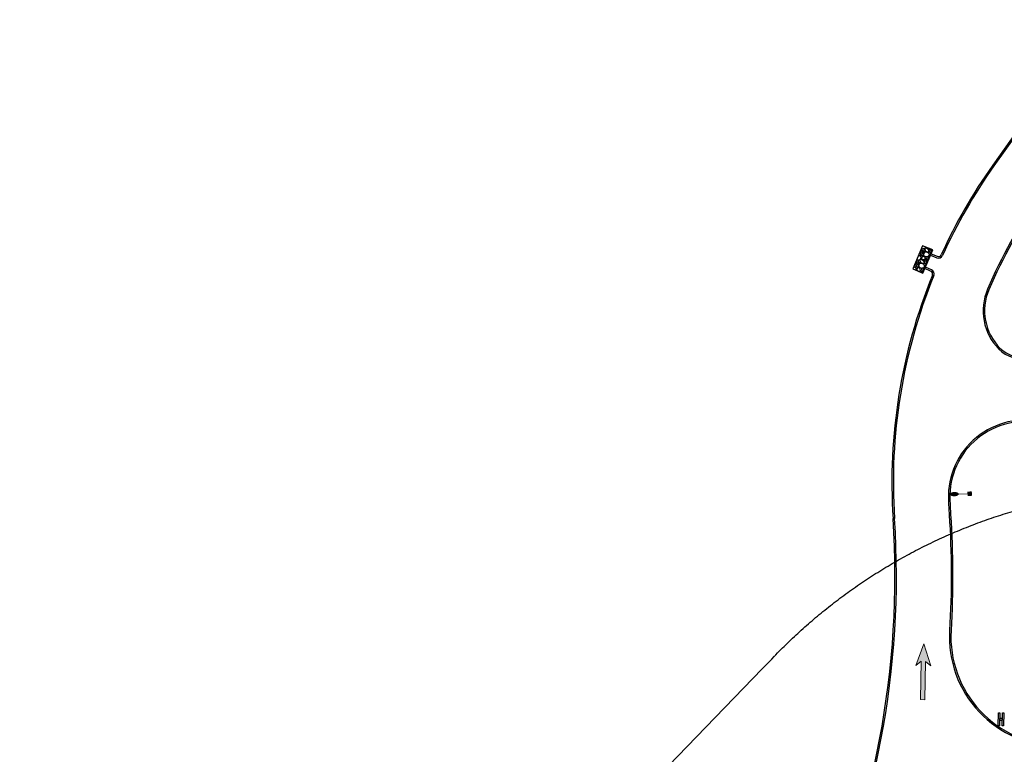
# Model space of a CAD drawing. Header units: feet. Extents: x 130225 to 136325, y 575099 to 575951.
# Tile 2 of 8: x 132354 to 132804, y 575449 to 575784. Entities that reach past the tile are written whole.
import ezdxf

# ---------------------------------------------------------------- set-up
doc = ezdxf.new("R2010")
doc.units = ezdxf.units.FT
doc.header["$MEASUREMENT"] = 0
doc.linetypes.add('elec', pattern=[0])
for name, color, linetype in [('DR_P_Erosion_Control', 7, 'Continuous'), ('LT_P_Luminaires', 2, 'Continuous'), ('PV_P_Curb', 120, 'Continuous'), ('PV_P_EOP', 7, 'Continuous'), ('SH_Text', 7, 'Continuous'), ('SN_P_Signs', 120, 'Continuous'), ('UT_P_Electric', 1, 'elec')]:
    doc.layers.add(name, color=color, linetype=linetype)

# ---------------------------------------------------------------- blocks, each defined once
blk = doc.blocks.new('*U897')
h = blk.add_hatch(color=0)
h.dxf.hatch_style = 1
h.paths.add_polyline_path([(-0.7299289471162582, -12.73890512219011), (0.2699082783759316, -12.75694514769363), (0.4277585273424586, -4.008369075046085), (1.645628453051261, -5.030505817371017), (-3.552713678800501e-15, 0), (-1.826028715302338, -4.967866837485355), (-0.5720787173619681, -3.990329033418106)])
at = {"color": 0, "linetype": 'Continuous', "lineweight": 0, "flags": 128}
blk.add_lwpolyline([(-0.7299289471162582, -12.73890512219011), (0.2699082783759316, -12.75694514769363), (0.4277585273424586, -4.008369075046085), (1.645628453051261, -5.030505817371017), (-3.552713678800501e-15, 0), (-1.826028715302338, -4.967866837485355), (-0.5720787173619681, -3.990329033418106)], close=True, dxfattribs=at)
blk = doc.blocks.new('CGMP')
at = {"layer": 'LT_P_Luminaires', "linetype": 'Continuous', "lineweight": 0, "true_color": 0xe0e000}
h = blk.add_hatch(color=52, dxfattribs=at)
edge = h.paths.add_edge_path()
edge.add_ellipse((0.3499708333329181, 4.999999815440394e-06), major_axis=(0.09999999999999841, -2.220446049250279e-17), ratio=0.5000000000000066, start_angle=0, end_angle=360)
at = {"layer": 'LT_P_Luminaires', "color": 52, "linetype": 'Continuous', "lineweight": 13, "true_color": 0xe0e000}
blk.add_line((0, 0), (0.25, 0), dxfattribs=at)
at = {"layer": 'LT_P_Luminaires', "color": 7, "linetype": 'Continuous', "lineweight": 0, "extrusion": (0, 0, -1)}
blk.add_solid([(0.0499999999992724, 0.0500000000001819), (-0.0499999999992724, 0.0500000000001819), (0.0499999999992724, -0.0500000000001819), (-0.0499999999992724, -0.0500000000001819)], dxfattribs=at)
blk = doc.blocks.new('*U906')
at = {"color": 0}
blk.add_lwpolyline([(-0.0318317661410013, -0.07431228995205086), (-0.02850495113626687, 0.07565081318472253), (-0.01327432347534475, 0.07531293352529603), (-0.01660113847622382, -0.07465016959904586)], close=True, dxfattribs=at)
blk.add_ellipse((0, 0), major_axis=(-0.008711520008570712, -0.012138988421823), ratio=0.9999999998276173, start_param=0.6002916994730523, end_param=6.883477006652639, dxfattribs=at)

msp = doc.modelspace()

# ---------------------------------------------------------------- hatches: boundary and pattern name
at = {"layer": 'DR_P_Erosion_Control'}
h = msp.add_hatch(dxfattribs=at)
h.set_pattern_fill('GRAVEL', color=256, scale=4, angle=112.3455221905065)
h.set_pattern_definition([(340.3583096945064, (715789.2588163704, 670948.5602569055), (45.46280214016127, -15.91017352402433), [0.5381439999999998, -53.27635218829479]), (297.3152629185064, (715789.7656483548, 670948.3793664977), (-21.94880601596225, 42.87481678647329), [0.9234719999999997, -91.42369904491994]), (244.8559692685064, (715790.1894168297, 670947.5588664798), (25.48830433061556, 53.72472747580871), [0.6511519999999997, -64.46413038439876]), (19.61921119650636, (715791.7074229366, 670946.4962012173), (-75.51340003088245, -26.7156586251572), [0.8409519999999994, -83.25423216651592]), (45.17917636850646, (715792.4995532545, 670946.7785654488), (-36.79175870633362, -36.74733311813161), [0.8246199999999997, -81.63749251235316]), (109.6192111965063, (715793.0808221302, 670947.3634812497), (26.7156586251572, -75.51340003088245), [0.8409519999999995, -83.25423216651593]), (150.0397626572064, (715792.7984578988, 670948.1556115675), (56.76625651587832, -32.88756788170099), [1.112116, -110.099394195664]), (184.6008505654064, (715791.8349523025, 670948.71100059), (-92.03725070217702, -7.559397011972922), [1.049951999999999, -103.9452859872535]), (233.7750878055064, (715790.788383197, 670948.6267800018), (-35.92909692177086, -49.36699296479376), [0.8437999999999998, -83.53629243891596]), (287.5818804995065, (715790.2897335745, 670947.9460828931), (-13.02877794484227, 42.21671405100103), [0.963328, -47.20305031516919]), (334.7429599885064, (715790.580724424, 670947.0277559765), (58.94512377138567, -27.66717158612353), [1.245792, -123.3335000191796]), (251.1595970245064, (715790.2388623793, 670950.1740443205), (-11.55243901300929, -35.02200954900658), [0.4252039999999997, -42.09537925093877]), (283.8147565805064, (715790.1015493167, 670949.771620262), (-12.37067520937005, 51.13674212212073), [0.8089479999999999, -80.08604566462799]), (337.3455221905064, (715790.2947132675, 670948.9860709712), (3.69963177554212, 1.520764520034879), [0.5656839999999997, -5.091170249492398]), (315.5441127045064, (715789.9572109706, 670948.5446050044), (-15.00308615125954, 15.45662983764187), [0.304632, -30.1584604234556]), (44.14693167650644, (715790.1746534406, 670948.3312537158), (-9.57813080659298, -8.261925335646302), [0.430812, -21.109847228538]), (143.3092787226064, (715790.483786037, 670948.6313154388), (-11.96155711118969, 8.057366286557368), [0.699716, -22.6240915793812]), (273.9105733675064, (715789.9227044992, 670949.0493913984), (0.6581027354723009, 8.920028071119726), [0.5059639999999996, -12.14314664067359]), (128.7350625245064, (715791.0566968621, 670946.185467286), (-26.30654052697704, 32.43402419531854), [0.7087999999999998, -70.17138058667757]), (182.6916981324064, (715790.6131853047, 670946.7383664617), (46.77900761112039, 1.929882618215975), [0.5946439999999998, -58.86963098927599]), (45.54411270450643, (715789.1827781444, 670948.7452384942), (-15.45662983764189, -15.00308615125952), [0.6092599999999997, -29.85383242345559]), (95.95598185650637, (715789.6094807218, 670949.1801234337), (4.108749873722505, -41.55861131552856), [0.7087999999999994, -70.17138058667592]), (91.78947697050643, (715793.3504685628, 670947.1283412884), (0.2045590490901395, -21.53968791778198), [0.6835199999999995, -33.49249498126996]), (47.12066275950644, (715793.3291241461, 670947.8115282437), (-33.09212693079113, -35.22656859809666), [0.5727119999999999, -56.69857225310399]), (179.1469316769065, (715792.8672022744, 670950.3029993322), (-21.53968791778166, -0.2045590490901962), [0.6092599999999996, -29.85383242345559]), (129.6995468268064, (715792.2580079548, 670950.3120702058), (34.56846586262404, -42.01215500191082), [0.670524, -66.38169445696]), (181.7894769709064, (715793.6123768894, 670948.490179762), (21.53968791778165, 0.2045590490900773), [0.3417599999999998, -33.83425498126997]), (213.6554546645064, (715792.9584481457, 670950.0810214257), (-13.27776258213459, -9.782689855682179), [0.20396, -20.1921180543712]), (278.3092787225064, (715792.7886742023, 670949.9679868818), (-0.8626617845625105, 12.61965984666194), [0.8246199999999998, -15.6678025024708]), (298.3545281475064, (715792.9078455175, 670949.1520223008), (-18.9072769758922, 35.47555323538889), [0.7641999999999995, -75.65569269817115]), (56.03558971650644, (715790.816752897, 670948.7681842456), (-5.87849903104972, -6.741160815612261), [0.5768879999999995, -13.84531710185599]), (105.5027487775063, (715791.1390475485, 670949.2466465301), (-18.45373328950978, 65.93526922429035), [1.007175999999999, -99.71025049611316]), (173.2909180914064, (715790.8698453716, 670950.2171774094), (31.98048050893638, -4.153175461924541), [0.4118239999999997, -40.77069656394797]), (202.3455221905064, (715790.4608402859, 670950.2652901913), (-2.178867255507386, -5.220396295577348), [0.24, -3.76]), (232.6019593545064, (715792.8272718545, 670949.0324067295), (19.81436434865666, 25.44387874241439), [0.5556959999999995, -55.01407995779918]), (160.3583096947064, (715792.489769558, 670948.5909407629), (-45.46280214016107, 15.91017352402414), [1.076287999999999, -52.73820818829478]), (112.3455221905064, (715791.4761055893, 670948.9527215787), (-5.220396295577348, 2.178867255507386), [1.04, -2.96]), (77.65036865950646, (715791.0807068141, 670949.91462584), (10.6897772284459, 47.64166939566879), [0.6324559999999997, -62.61309720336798]), (6.40012628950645, (715791.2159742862, 670950.5324467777), (16.31929162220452, 2.383426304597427), [0.582408, -28.538031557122]), (319.9914975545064, (715791.7947533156, 670950.5973685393), (65.89084363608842, -55.08535853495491), [0.94826, -93.87789672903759]), (287.7716009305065, (715792.52107336, 670949.987729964), (16.07030698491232, -49.61597760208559), [1.003196, -99.31629363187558])])
h.paths.add_polyline_path([(132762.078757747, 575670.613281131), (132766.6877789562, 575668.675002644), (132767.5600619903, 575670.7491994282), (132767.5612403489, 575670.748703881), (132770.2723580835, 575677.2020501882), (132771.1458194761, 575679.2757514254), (132766.5367982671, 575681.2140299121)])

# ---------------------------------------------------------------- linework, layer by layer
msp.add_lwpolyline([(132770.2735364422, 575677.2015546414), (132771.1458194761, 575679.2757514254), (132766.5367982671, 575681.2140299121), (132762.078757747, 575670.613281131), (132766.6877789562, 575668.675002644), (132767.5600619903, 575670.7491994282)], dxfattribs=at)
at = {"layer": 'PV_P_Curb'}
msp.add_line((132845.5102475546, 575784.378051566), (132798.5376447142, 575717.9957847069), dxfattribs=at)
for points in [[(133021.1222770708, 575671.6710451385, -0.2028329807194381), (132981.803597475, 575687.9147027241), (132922.498095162, 575747.5404607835, 0.4656213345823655), (132847.2493662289, 575741.2466470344), (132820.0336442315, 575702.785050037, 0.05331859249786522), (132796.7733340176, 575661.1305303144, 0.3040872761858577), (132801.8278427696, 575634.5136005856, 0.5406001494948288), (132825.3418826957, 575639.2426341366, -0.6470190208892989), (132872.1271567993, 575641.1670519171, -0.1763315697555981), (132873.7392088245, 575627.1220848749), (132864.7673345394, 575589.6156588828), (132821.2590176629, 575600.0232394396, 0.4955095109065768), (132778.9587409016, 575565.4441983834, 0.007803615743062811), (132779.3101557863, 575558.4510041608, -0.03108660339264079), (132779.5038232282, 575505.5723364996, 0.4283334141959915), (132828.6194997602, 575453.1886188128, 0.4306524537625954)], [(132773.1009143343, 575676.3709155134, 0.4060623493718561), (132775.0511021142, 575677.1334106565)], [(132770.9824431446, 575667.6951265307, 0.4110339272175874), (132770.1771630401, 575669.645156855)], [(132589.3971230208, 575207.4680363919, 0.2574610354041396), (132753.0338359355, 575556.7191093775)]]:
    msp.add_lwpolyline(points, format="xyb", dxfattribs=at)
for points in [[(132770.1771630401, 575669.6451568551), (132767.5600619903, 575670.7491994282), (132770.4028730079, 575677.5091033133)], [(132770.4028730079, 575677.5091033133), (132773.1009143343, 575676.3709155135)]]:
    msp.add_lwpolyline(points, dxfattribs=at)
for radius, start, end in [(250.6666666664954, 144.7164813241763, 155.5059580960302), (250.6666666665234, 157.8547850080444, 183.7709596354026)]:
    msp.add_arc((133003.1577919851, 575573.2049938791), radius, start, end, dxfattribs=at)
at = {"layer": 'PV_P_EOP'}
msp.add_line((132846.054450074, 575783.9929696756), (132799.0818472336, 575717.6107028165), dxfattribs=at)
for points in [[(133021.123623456, 575672.1710433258, -0.1989123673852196), (132982.2762696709, 575688.3848361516), (132922.9707673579, 575748.010594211, 0.4656213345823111), (132846.7051637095, 575741.6317289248), (132819.489441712, 575703.1701319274, 0.05331859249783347), (132796.1600072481, 575661.3918246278, 0.3040872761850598), (132801.3529956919, 575634.0456639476, 0.5406001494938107), (132825.9607118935, 575638.9946525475, -0.6470190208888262), (132871.5307840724, 575640.8690854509, -0.1763315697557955), (132873.0908344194, 575627.2771818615), (132864.274057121, 575590.4191302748), (132821.4141146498, 575600.6716138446, 0.4955095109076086), (132778.2924732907, 575565.4211350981, 0.007803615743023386), (132778.6449324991, 575558.4071587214, -0.03108660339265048), (132778.8382966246, 575505.6113080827, 0.4306524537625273), (132828.618153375, 575452.6886206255)], [(132772.9914114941, 575675.6935500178, 0.4064659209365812), (132775.5915511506, 575676.7115445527)], [(132771.6614914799, 575667.594165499, 0.4112072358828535), (132770.5882341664, 575670.1953035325)], [(132589.789163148, 575206.9288249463, 0.2574610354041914), (132753.6990592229, 575556.7629548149)]]:
    msp.add_lwpolyline(points, format="xyb", dxfattribs=at)
for points in [[(132770.1454762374, 575676.8941279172), (132772.9914114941, 575675.6935500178)], [(132770.5882341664, 575670.1953035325), (132767.8153807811, 575671.3650514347)]]:
    msp.add_lwpolyline(points, dxfattribs=at)
for centre, radius, start, end in [((133003.1577919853, 575573.2049938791), 250.0000000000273, 144.7164813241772, 155.543251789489), ((133003.1577919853, 575573.204993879), 250.000000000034, 157.8180553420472, 183.7709596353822)]:
    msp.add_arc(centre, radius, start, end, dxfattribs=at)
at = {"layer": 'UT_P_Electric', "flags": 128}
msp.add_lwpolyline([(132354.2071154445, 575218.250576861), (132393.4475583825, 575222.6069513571), (132413.0677798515, 575224.7851386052), (132422.877890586, 575225.8742322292), (132423.491022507, 575225.9423005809), (132423.7975884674, 575225.9763347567), (132423.9508714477, 575225.9933518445), (132424.0275129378, 575226.0018603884), (132424.0466733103, 575226.0039875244), (132424.0552242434, 575226.0049368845), (132424.0619053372, 575226.0056793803), (132424.0886302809, 575226.0086585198), (132424.5163438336, 575226.0583195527), (132424.9442397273, 575226.1117429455), (132425.3722695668, 575226.1689389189), (132425.8003846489, 575226.2299168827), (132426.2285359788, 575226.2946854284), (132426.6566742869, 575226.3632523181), (132427.0847500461, 575226.4356244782), (132427.5127134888, 575226.5118079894), (132427.9405146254, 575226.5918080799), (132428.3681032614, 575226.6756291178), (132428.795429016, 575226.763274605), (132429.2224413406, 575226.8547471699), (132429.6490895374, 575226.950048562), (132430.0753227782, 575227.0491796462), (132430.5010901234, 575227.1521403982), (132430.9263405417, 575227.2589298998), (132431.3510229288, 575227.369546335), (132431.7750861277, 575227.4839869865), (132432.1984789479, 575227.6022482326), (132432.6211501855, 575227.7243255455), (132433.043048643, 575227.8502134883), (132433.4641231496, 575227.9799057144), (132433.8843225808, 575228.1133949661), (132434.303595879, 575228.2506730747), (132434.7218920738, 575228.3917309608), (132435.1391603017, 575228.536558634), (132435.5553498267, 575228.6851451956), (132435.9704100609, 575228.8374788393), (132436.3842905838, 575228.9935468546), (132436.7969411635, 575229.1533356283), (132437.2083117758, 575229.316830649), (132437.6183526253, 575229.4840165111), (132438.0270141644, 575229.6548769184), (132438.4342471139, 575229.8293946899), (132438.8400024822, 575230.0075517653), (132439.2442315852, 575230.1893292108), (132439.6468860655, 575230.374707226), (132440.0479179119, 575230.5636651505), (132440.4472794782, 575230.7561814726), (132440.8449235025, 575230.9522338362), (132441.2408031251, 575231.1517990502), (132441.6348719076, 575231.3548530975), (132442.0270838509, 575231.5613711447), (132442.4173934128, 575231.7713275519), (132442.8057555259, 575231.9846958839), (132443.1921256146, 575232.2014489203), (132443.5764596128, 575232.4215586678), (132443.9587139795, 575232.6449963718), (132444.3388457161, 575232.8717325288), (132444.7168123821, 575233.1017368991), (132445.0925721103, 575233.3349785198), (132445.4660836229, 575233.5714257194), (132445.8373062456, 575233.81104613), (132446.2061999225, 575234.0538067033), (132446.57272523, 575234.2996737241), (132446.9368433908, 575234.5486128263), (132447.2985162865, 575234.8005890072), (132447.6577064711, 575235.0555666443), (132448.0143771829, 575235.3135095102), (132448.3684923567, 575235.5743807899), (132448.7200166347, 575235.8381430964), (132449.0689153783, 575236.104758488), (132449.415154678, 575236.3741884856), (132449.7587013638, 575236.646394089), (132450.0995230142, 575236.9213357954), (132450.4375879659, 575237.1989736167), (132450.7728653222, 575237.479267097), (132451.1053249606, 575237.762175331), (132451.4349375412, 575238.0476569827), (132451.7616745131, 575238.3356703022), (132452.085508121, 575238.6261731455), (132452.4064114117, 575238.9191229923), (132452.7243582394, 575239.2144769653), (132453.0393232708, 575239.5121918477), (132453.3512819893, 575239.8122241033), (132453.6602106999, 575240.1145298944), (132453.9660865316, 575240.4190651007), (132454.2688874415, 575240.725785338), (132454.4191281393, 575240.8799509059), (132454.4565670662, 575240.9185752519), (132454.4752683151, 575240.9378998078), (132454.4846143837, 575240.9475651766), (132454.4892862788, 575240.9523986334), (132454.4916219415, 575240.9548155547), (132454.4922058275, 575240.955419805), (132454.4961539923, 575240.9595057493), (132454.504539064, 575240.9681834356), (132455.0411836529, 575241.5235553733), (132457.1877620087, 575243.7450431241), (132461.4809187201, 575248.1880186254), (132470.067232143, 575257.0739696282), (132487.2398589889, 575274.8458716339), (132521.5851126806, 575310.389675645), (132590.275620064, 575381.4772836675), (132658.9661274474, 575452.5648916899), (132693.3113811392, 575488.1086957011), (132697.6045378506, 575492.5516712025), (132698.6778270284, 575493.6624150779), (132698.9461493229, 575493.9401010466), (132699.0132298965, 575494.0095225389), (132699.0216149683, 575494.0182002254), (132699.0277077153, 575494.0245054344), (132699.0393053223, 575494.0365062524), (132699.062503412, 575494.0605060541), (132699.1553341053, 575494.1564807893), (132699.5272698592, 575494.5399872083), (132700.2740791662, 575495.3051044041), (132701.0247961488, 575496.0676704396), (132701.7794093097, 575496.8276569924), (132702.5379068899, 575497.585035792), (132703.3002768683, 575498.3397786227), (132704.0665069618, 575499.0918573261), (132704.8365846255, 575499.8412438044), (132705.6104970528, 575500.5879100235), (132706.3882311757, 575501.3318280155), (132707.1697736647, 575502.0729698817), (132707.9551109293, 575502.811307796), (132708.7442291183, 575503.5468140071), (132709.5371141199, 575504.2794608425), (132710.3337515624, 575505.0092207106), (132711.1341268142, 575505.7360661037), (132711.9382249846, 575506.4599696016), (132712.7460309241, 575507.1809038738), (132713.5575292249, 575507.8988416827), (132714.3727042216, 575508.6137558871), (132715.1915399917, 575509.3256194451), (132716.0140203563, 575510.0344054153), (132716.8401288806, 575510.7400869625), (132717.669848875, 575511.4426373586), (132718.5031633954, 575512.1420299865), (132719.3400552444, 575512.8382383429), (132720.180506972, 575513.531236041), (132721.0245008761, 575514.2209968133), (132721.8720190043, 575514.9074945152), (132722.7230431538, 575515.5907031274), (132723.5775548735, 575516.2705967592), (132724.435535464, 575516.9471496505), (132725.2969659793, 575517.620336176), (132726.1618272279, 575518.290130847), (132727.0300997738, 575518.9565083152), (132727.9017639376, 575519.6194433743), (132728.776799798, 575520.2789109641), (132729.655187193, 575520.9348861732), (132730.536905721, 575521.5873442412), (132731.4219347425, 575522.2362605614), (132732.3102533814, 575522.8816106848), (132733.2018405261, 575523.5233703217), (132734.0966748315, 575524.1615153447), (132734.9947347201, 575524.7960217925), (132735.8959983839, 575525.4268658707), (132736.8004437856, 575526.0540239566), (132737.7080486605, 575526.6774726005), (132738.6187905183, 575527.2971885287), (132739.5326466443, 575527.9131486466), (132740.4495941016, 575528.5253300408), (132741.3696097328, 575529.1337099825), (132742.2926701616, 575529.7382659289), (132743.2187517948, 575530.3389755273), (132744.1478308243, 575530.9358166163), (132745.0798832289, 575531.528767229), (132746.0148847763, 575532.1178055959), (132746.9528110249, 575532.702910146), (132747.8936373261, 575533.2840595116), (132748.8373388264, 575533.8612325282), (132749.7838904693, 575534.4344082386), (132750.7332669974, 575535.0035658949), (132751.6854429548, 575535.5686849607), (132752.6403926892, 575536.1297451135), (132753.5980903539, 575536.6867262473), (132754.5585099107, 575537.2396084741), (132755.5216251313, 575537.7883721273), (132756.4874096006, 575538.3329977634), (132757.4558367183, 575538.8734661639), (132758.4268797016, 575539.4097583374), (132759.4005115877, 575539.941855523), (132760.3767052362, 575540.4697391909), (132761.3554333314, 575540.9933910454), (132762.336668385, 575541.5127930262), (132763.3203827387, 575542.0279273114), (132764.3065485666, 575542.5387763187), (132765.2951378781, 575543.0453227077), (132766.28612252, 575543.547549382), (132767.2794741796, 575544.04543949), (132768.2751643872, 575544.5389764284), (132769.273164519, 575545.0281438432), (132770.2734457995, 575545.5129256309), (132771.2759793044, 575545.9933059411), (132772.2807359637, 575546.469269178), (132773.2876865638, 575546.9408000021), (132774.2968017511, 575547.4078833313), (132775.3080520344, 575547.8705043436), (132776.3214077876, 575548.3286484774), (132777.3368392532, 575548.782301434), (132778.3543165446, 575549.2314491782), (132779.3738096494, 575549.676077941), (132780.3952884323, 575550.1161742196), (132781.4187226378, 575550.5517247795), (132782.4440818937, 575550.9827166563), (132783.4713357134, 575551.4091371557), (132784.5004534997, 575551.8309738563), (132785.5314045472, 575552.2482146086), (132786.5641580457, 575552.6608475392), (132787.5986830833, 575553.068861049), (132788.634948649, 575553.4722438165), (132789.6729236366, 575553.8709847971), (132790.7125768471, 575554.2650732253), (132791.7538769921, 575554.6544986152), (132792.796792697, 575555.0392507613), (132793.841292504, 575555.41931974), (132794.8873448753, 575555.7946959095), (132795.9349181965, 575556.1653699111), (132796.9839807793, 575556.5313326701), (132798.0345008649, 575556.8925753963), (132799.0864466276, 575557.2490895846), (132800.1397861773, 575557.6008670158), (132801.194487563, 575557.9478997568), (132802.2505187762, 575558.2901801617), (132803.3078477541, 575558.6277008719), (132804.3664423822, 575558.9604548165), (132805.4262704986, 575559.2884352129), (132806.487299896, 575559.611635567), (132807.549498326, 575559.9300496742), (132808.6128335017, 575560.2436716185), (132809.6772731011, 575560.5524957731), (132810.7427847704, 575560.8565168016), (132811.8093361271, 575561.1557296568), (132812.8768947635, 575561.4501295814), (132813.9454282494, 575561.7397121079), (132815.0149041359, 575562.0244730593), (132816.0852899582, 575562.3044085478), (132817.1565532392, 575562.5795149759), (132818.2286614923, 575562.8497890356), (132819.301582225, 575563.1152277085), (132820.3752829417, 575563.3758282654), (132821.4497311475, 575563.6315882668), (132822.5248943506, 575563.8825055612), (132823.6007400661, 575564.1285782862), (132824.677235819, 575564.3698048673), (132825.7543491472, 575564.606184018), (132826.8320476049, 575564.8377147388), (132827.9102987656, 575565.064396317), (132828.9890702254, 575565.2862283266), (132830.0683296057, 575565.5032106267), (132831.148044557, 575565.7153433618), (132832.2281827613, 575565.922626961), (132833.3087119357, 575566.1250621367), (132834.3895998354, 575566.3226498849), (132835.4708142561, 575566.5153914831), (132836.5523230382, 575566.7032884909), (132837.6340940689, 575566.8863427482), (132838.7160952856, 575567.0645563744), (132839.7982946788, 575567.2379317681), (132840.8806602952, 575567.4064716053), (132841.9631602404, 575567.5701788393), (132843.045762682, 575567.7290566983), (132844.1284358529, 575567.8831086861), (132845.2111480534, 575568.0323385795), (132846.2938676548, 575568.1767504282), (132847.3765631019, 575568.3163485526), (132848.4592029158, 575568.4511375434), (132849.5417556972, 575568.5811222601), (132850.6241901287, 575568.7063078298), (132851.7064749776, 575568.8266996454), (132852.788579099, 575568.9423033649), (132853.8704714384, 575569.0531249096), (132854.952121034, 575569.159170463), (132856.0334970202, 575569.2604464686), (132857.1145686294, 575569.3569596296), (132858.1953051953, 575569.448716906), (132859.2756761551, 575569.5357255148), (132860.3556510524, 575569.6179929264), (132861.4351995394, 575569.6955268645), (132862.5142913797, 575569.7683353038), (132863.5928964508, 575569.8364264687), (132864.6709847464, 575569.8998088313), (132865.7485263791, 575569.9584911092), (132866.8254915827, 575570.0124822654), (132867.9018507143, 575570.0617915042), (132868.9775742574, 575570.1064282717), (132870.0526328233, 575570.1464022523), (132871.1269971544, 575570.1817233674), (132872.2006381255, 575570.2124017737), (132873.2735267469, 575570.2384478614), (132874.3456341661, 575570.2598722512), (132875.41693167, 575570.2766857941), (132876.4873906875, 575570.2888995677), (132877.5569827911, 575570.2965248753), (132878.6256796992, 575570.2995732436), (132878.7592024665, 575570.2996330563), (132878.7925808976, 575570.2996368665), (132878.8085397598, 575570.2996371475), (132878.8227108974, 575570.2996371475), (132878.8793954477, 575570.2996371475), (132879.1061336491, 575570.2996371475), (132879.559610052, 575570.2996371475), (132880.4665628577, 575570.2996371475), (132882.2804684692, 575570.2996371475), (132911.3029582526, 575570.2996371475), (132969.3479378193, 575570.2996371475), (133087.6746863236, 575570.2996371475), (133087.6746863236, 575577.5993195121)], dxfattribs=at)

# ---------------------------------------------------------------- block references
at = {"layer": 'LT_P_Luminaires', "color": 52, "linetype": 'Continuous', "lineweight": 0, "extrusion": (0, 0, -1), "xscale": 20.00000000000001, "yscale": 20.00000000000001, "zscale": 20.00000000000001, "rotation": 358.3140962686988}
msp.add_blockref('CGMP', (-132788.0119397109, 575568.0202242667), dxfattribs=at)
at = {"layer": 'SH_Text', "xscale": 2, "yscale": 2, "zscale": 2}
msp.add_blockref('*U897', (132767.0530035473, 575499.5110910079), dxfattribs=at)
at = {"layer": 'SN_P_Signs', "xscale": 40, "yscale": 40, "zscale": 40}
msp.add_blockref('*U906', (132802.3092382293, 575465.0295467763), dxfattribs=at)
at = {"layer": 'SN_P_Signs', "xscale": 40, "yscale": 40, "zscale": 40, "rotation": 180}
msp.add_blockref('*U906', (132802.3092382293, 575465.0295467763), dxfattribs=at)

doc.saveas('drawing.dxf')
